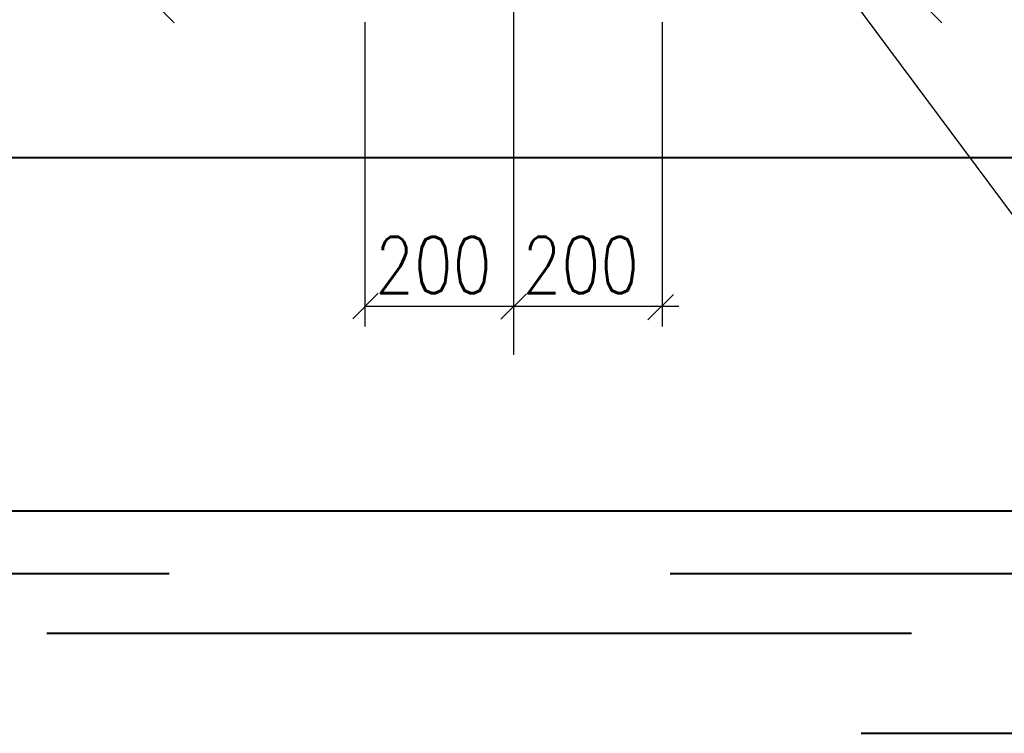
# Model space of a CAD drawing. Header units: millimetres. Extents: x -3143211 to -2549809, y 1060331 to 1394375.
# Tile 44 of 145: x -3038308 to -3031629, y 1094865 to 1099706. Entities that reach past the tile are written whole.
import ezdxf

# ---------------------------------------------------------------- set-up
doc = ezdxf.new("R2010")
doc.units = ezdxf.units.MM
doc.layers.add('PUMP', color=1, linetype='Continuous')
doc.layers.add('размер', color=34, linetype='Continuous')
doc.styles.add('STANDART', font='TXT.SHX', dxfattribs={"width": 0.8})

msp = doc.modelspace()

# ---------------------------------------------------------------- linework, layer by layer
at = {"color": 188, "linetype": 'ByBlock'}
for p, q in [((-3037433.17316, 1099857.63422), (-3037260.37316, 1099684.83422)), ((-3032224.54339, 1099857.9834), (-3032051.74339, 1099685.1834)), ((-3035876.17961, 1097850.0367), (-3036048.97961, 1097677.2367)), ((-3035043.80477, 1097673.38732), (-3034871.00477, 1097846.18732)), ((-3034046.83416, 1097669.53808), (-3033874.03416, 1097842.33808))]:
    msp.add_line(p, q, dxfattribs=at)
at = {"lineweight": 40}
for p, q in [((-3048863.07123, 1098771.09826), (-3012660.63092, 1098771.09826)), ((-3047069.81836, 1096373.27633), (-3012646.50498, 1096373.27633)), ((-3044944.92247, 1095948.81273), (-3037295.29728, 1095948.81273)), ((-3033895.46386, 1095948.81273), (-3026500.82637, 1095948.81273)), ((-3038123.62605, 1095544.27318), (-3032258.9128, 1095544.27318)), ((-3032598.89574, 1094865.13129), (-3025969.22137, 1094865.13129))]:
    msp.add_line(p, q, dxfattribs=at)
at = {"layer": 'Defpoints', "color": 188, "linetype": 'ByBlock'}
msp.add_point((-3033950.40657, 1097884.79347), dxfattribs=at)
at = {"layer": 'PUMP', "color": 188, "linetype": 'ByBlock'}
msp.add_line((-3034958.40657, 1106259.09826), (-3034958.40657, 1097431.51285), dxfattribs=at)
at = {"layer": 'PUMP', "color": 188}
msp.add_line((-3033300.49321, 1100702.80648), (-3031090.60108, 1097731.5601), dxfattribs=at)
at = {"layer": 'размер', "color": 188, "linetype": 'ByBlock'}
for p, q in [((-3035966.40657, 1099689.09826), (-3035966.40657, 1097625.59347)), ((-3033950.40657, 1099689.09826), (-3033950.40657, 1097625.59347)), ((-3035962.57961, 1097763.6367), (-3035015.19066, 1097763.6367)), ((-3035015.19066, 1097763.6367), (-3033837.59066, 1097763.6367))]:
    msp.add_line(p, q, dxfattribs=at)

# ---------------------------------------------------------------- texts
at = {"layer": 'размер', "color": 188, "style": 'STANDART', "width": 0.8}
for p in [(-3035897.10656, 1097850.0367), (-3034896.97201, 1097850.0367)]:
    msp.add_text('200', height=384, dxfattribs=at).set_placement(p)

doc.saveas('drawing.dxf')
